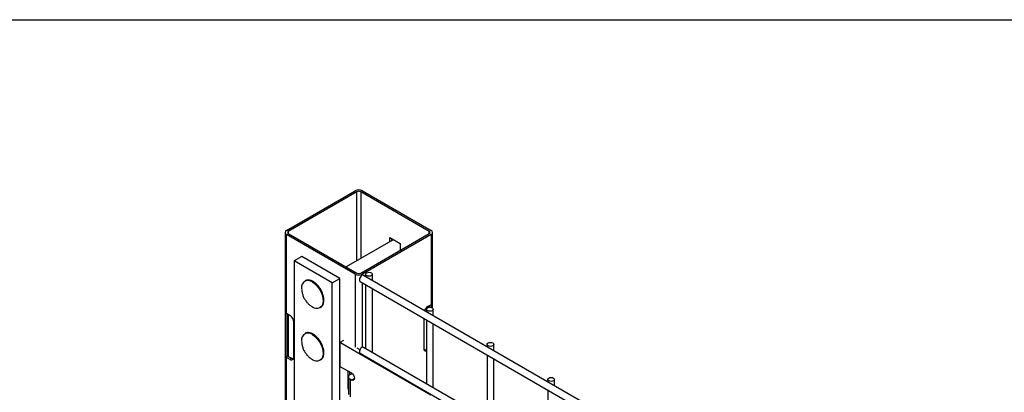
# Model space of a CAD drawing. Header units: inches. Extents: x 0.2 to 10.8, y 0.2 to 8.2.
# Tile 28 of 42: x 7.16 to 8.116, y 7.889 to 8.25. Entities that reach past the tile are written whole.
import ezdxf

# ---------------------------------------------------------------- set-up
doc = ezdxf.new("R2010")
doc.units = ezdxf.units.IN
doc.header["$MEASUREMENT"] = 0
doc.layers.add('TEXT', color=140, linetype='Continuous', lineweight=25)

msp = doc.modelspace()

# ---------------------------------------------------------------- linework, layer by layer
for p, q in [((7.41883, 8.04573), (7.48541, 8.08417)), ((7.48712, 8.08319), (7.42053, 8.04475)), ((7.48712, 8.01623), (7.48712, 8.08319)), ((7.55736, 8.04475), (7.49077, 8.08319)), ((7.49077, 8.08319), (7.49077, 8.01834)), ((7.49248, 8.08417), (7.55907, 8.04573)), ((7.41736, 8.04369), (7.41736, 5.62384)), ((7.48541, 8.00321), (7.41883, 8.04165)), ((7.41883, 7.9651), (7.41883, 8.04165)), ((7.42053, 8.04475), (7.42053, 8.04264)), ((7.42053, 8.04264), (7.48712, 8.0042)), ((7.49077, 8.0042), (7.55736, 8.04264)), ((7.55907, 8.04165), (7.49248, 8.00321)), ((7.55736, 8.04264), (7.55736, 8.04475)), ((7.55907, 8.04165), (7.55907, 7.97361)), ((7.56053, 7.97035), (7.56053, 8.04369)), ((7.52248, 8.03664), (7.4767, 8.01021)), ((7.519, 8.03872), (7.52913, 8.03287)), ((7.519, 8.03463), (7.519, 8.03872)), ((7.52071, 8.03773), (7.52071, 8.03562)), ((7.52913, 8.03287), (7.52913, 8.02634)), ((7.4337, 8.0203), (7.42634, 8.01605)), ((7.42634, 8.01605), (7.42634, 7.83743)), ((7.46317, 7.99479), (7.42634, 8.01605)), ((7.47053, 7.99904), (7.4337, 8.0203)), ((7.48541, 8.00321), (7.48541, 7.93251)), ((7.49248, 8.00212), (7.49248, 8.00321)), ((8.84617, 7.22116), (7.49353, 8.00202)), ((7.4956, 8.00322), (7.4956, 8.00083)), ((7.50227, 7.99698), (7.50227, 8.00322)), ((7.46317, 7.99479), (7.47053, 7.99904)), ((7.46317, 7.87261), (7.46317, 7.99479)), ((7.47053, 7.8735), (7.47053, 7.99904)), ((7.4902, 7.99625), (8.84283, 7.21539)), ((7.49248, 7.93237), (7.49248, 7.99493)), ((7.4956, 7.99313), (7.4956, 7.93108)), ((7.50227, 7.92723), (7.50227, 7.98928)), ((7.55907, 7.97361), (7.55583, 7.97174)), ((7.55785, 7.9729), (7.55785, 7.97112)), ((7.55961, 7.97398), (7.55961, 7.97084)), ((7.41829, 7.92294), (7.41829, 7.96547)), ((7.42207, 7.96323), (7.41883, 7.9651)), ((7.42004, 7.92396), (7.42004, 7.9644)), ((7.42053, 7.96411), (7.42053, 7.92356)), ((7.55453, 7.9692), (7.55453, 7.96681)), ((7.55736, 7.9711), (7.55736, 7.97262)), ((7.56119, 7.96296), (7.56119, 7.9692)), ((7.4259, 7.92291), (7.4259, 7.9566)), ((7.552, 7.96057), (7.552, 7.93142)), ((7.55453, 7.95911), (7.55453, 7.89706)), ((7.56119, 7.89321), (7.56119, 7.95526)), ((7.47424, 7.93896), (7.47056, 7.93683)), ((7.47056, 7.93683), (7.47056, 7.91386)), ((7.55895, 7.8858), (7.47056, 7.93683)), ((7.61345, 7.93518), (7.61345, 7.93279)), ((7.62012, 7.92894), (7.62012, 7.93518)), ((7.48702, 7.93189), (7.49007, 7.93012)), ((7.4902, 7.9265), (8.12884, 7.55782)), ((8.13551, 7.56167), (7.49353, 7.93228)), ((7.55412, 7.93019), (7.55453, 7.93043)), ((7.55453, 7.92996), (7.55412, 7.93019)), ((7.61345, 7.92509), (7.61345, 7.86305)), ((7.41829, 7.92294), (7.42004, 7.92396)), ((7.41883, 6.94442), (7.41883, 7.92257)), ((7.41883, 7.92257), (7.42207, 7.9207)), ((7.42053, 7.92356), (7.42378, 7.92169)), ((7.42207, 7.9207), (7.42378, 7.92169)), ((7.62012, 7.8592), (7.62012, 7.92125)), ((7.47056, 7.91386), (7.48173, 7.90742)), ((7.47834, 7.90937), (7.47834, 7.89264)), ((7.48005, 7.90839), (7.48005, 7.90564)), ((7.48046, 7.9059), (7.48226, 7.90694)), ((7.48226, 7.90694), (7.48265, 7.90671)), ((7.47883, 7.90362), (7.47883, 7.88661)), ((7.48046, 7.90134), (7.48046, 7.88433)), ((7.48173, 7.90061), (7.48046, 7.90134)), ((7.48173, 7.90061), (7.48467, 7.90231)), ((7.67238, 7.90117), (7.67238, 7.89878)), ((7.67904, 7.89493), (7.67904, 7.90117)), ((7.47834, 7.89264), (7.47883, 7.89292)), ((7.67238, 7.89108), (7.67238, 7.82903))]:
    msp.add_line(p, q)
at = {"flags": 128}
for points in [[(7.49353, 8.00202), (7.49277, 8.00217), (7.49186, 8.00186), (7.49096, 8.00113), (7.4902, 8.0001), (7.48969, 7.99892), (7.48951, 7.99777), (7.48969, 7.99684), (7.4902, 7.99625), (7.4902, 7.99625)], [(7.50129, 8.00458), (7.50201, 8.00395), (7.50227, 8.00322), (7.50201, 8.00248), (7.50129, 8.00186), (7.50021, 8.00144), (7.49893, 8.00129), (7.49766, 8.00144), (7.49658, 8.00186), (7.49585, 8.00248), (7.4956, 8.00322), (7.49585, 8.00395), (7.49658, 8.00458), (7.49766, 8.005), (7.49893, 8.00514), (7.50021, 8.005), (7.50129, 8.00458)], [(7.44387, 7.9957), (7.44597, 7.99424), (7.44798, 7.99235), (7.44983, 7.9901), (7.45143, 7.98758), (7.45272, 7.98491), (7.45365, 7.98218), (7.45418, 7.97951), (7.45429, 7.97702), (7.45397, 7.97479), (7.45324, 7.97293), (7.45212, 7.9715), (7.45124, 7.97086)], [(7.56022, 7.97056), (7.56094, 7.96994), (7.56119, 7.9692), (7.56094, 7.96846), (7.56022, 7.96784), (7.55914, 7.96742), (7.55786, 7.96728), (7.55658, 7.96742), (7.5555, 7.96784), (7.55478, 7.96846), (7.55453, 7.9692), (7.55478, 7.96994), (7.5555, 7.97056), (7.55658, 7.97098), (7.55786, 7.97112), (7.55914, 7.97098), (7.56022, 7.97056)], [(7.44387, 7.94467), (7.44597, 7.94321), (7.44798, 7.94131), (7.44983, 7.93906), (7.45143, 7.93655), (7.45272, 7.93387), (7.45365, 7.93115), (7.45418, 7.92848), (7.45429, 7.92598), (7.45397, 7.92376), (7.45324, 7.92189), (7.45212, 7.92047), (7.45124, 7.91983)], [(7.61914, 7.93654), (7.61987, 7.93592), (7.62012, 7.93518), (7.61987, 7.93445), (7.61914, 7.93382), (7.61806, 7.93341), (7.61679, 7.93326), (7.61551, 7.93341), (7.61443, 7.93382), (7.61371, 7.93445), (7.61345, 7.93518), (7.61371, 7.93592), (7.61443, 7.93654), (7.61551, 7.93696), (7.61679, 7.93711), (7.61806, 7.93696), (7.61914, 7.93654)], [(7.49353, 7.93228), (7.49277, 7.93242), (7.49186, 7.93211), (7.49096, 7.93138), (7.4902, 7.93035), (7.48969, 7.92917), (7.48951, 7.92803), (7.48969, 7.92709), (7.4902, 7.9265), (7.4902, 7.9265)], [(7.48173, 7.90742), (7.48286, 7.90651), (7.48381, 7.90522), (7.48445, 7.90375), (7.48467, 7.90231), (7.48445, 7.90114), (7.48381, 7.90041), (7.48286, 7.90022), (7.48173, 7.90061)], [(7.67807, 7.90253), (7.67879, 7.9019), (7.67904, 7.90117), (7.67879, 7.90043), (7.67807, 7.89981), (7.67699, 7.89939), (7.67571, 7.89924), (7.67444, 7.89939), (7.67335, 7.89981), (7.67263, 7.90043), (7.67238, 7.90117), (7.67263, 7.9019), (7.67335, 7.90253), (7.67444, 7.90294), (7.67571, 7.90309), (7.67699, 7.90294), (7.67807, 7.90253)]]:
    msp.add_lwpolyline(points, dxfattribs=at)
for centre, radius, start, end in [((7.48895, 8.07735), 0.00769, 62.60967, 117.39033), ((7.48895, 8.07966), 0.00397, 62.60967, 117.39033), ((7.4196, 8.04369), 0.00218, 110.78342, 249.21658), ((7.42093, 8.04369), 0.00113, 110.78342, 249.21658), ((7.55696, 8.04369), 0.00113, 290.78342, 69.21658), ((7.55829, 8.04369), 0.00218, 290.78342, 69.21658), ((7.48895, 8.01004), 0.00769, 242.60967, 297.39033), ((7.48895, 8.00772), 0.00397, 242.60967, 297.39033), ((7.44051, 7.99049), 0.00715, 121.85143, 188.18253), ((7.43951, 7.9896), 0.0075, 54.45567, 111.7176), ((7.55701, 7.97719), 0.00413, 299.80108, 308.86945), ((7.42088, 7.96869), 0.00413, 231.13055, 240.19892), ((7.4482, 7.97783), 0.00761, 234.32109, 293.60267), ((7.5603, 7.96476), 0.00829, 122.64012, 157.68852), ((7.41758, 7.95622), 0.00832, 2.60548, 57.39452), ((7.44051, 7.93946), 0.00715, 121.85143, 188.18253), ((7.43951, 7.93857), 0.0075, 54.45567, 111.7176), ((7.55421, 7.93096), 0.00226, 168.32468, 277.95049), ((7.55231, 7.93304), 0.00337, 271.51091, 302.33246), ((7.42088, 7.92616), 0.00413, 231.13055, 240.19892), ((7.42144, 7.92519), 0.00187, 221.37841, 240.84018), ((7.42356, 7.92253), 0.00237, 230.79671, 9.21404), ((7.42558, 7.92454), 0.00337, 237.66754, 268.48909), ((7.4482, 7.9268), 0.00761, 234.32109, 293.60267), ((7.48133, 7.90362), 0.00244, 110.78342, 249.21658), ((7.48544, 7.89279), 0.0071, 181.2024, 201.35575)]:
    msp.add_arc(centre, radius, start, end)
for points, knots in [([(7.44472, 7.99603), (7.4446, 7.99611), (7.44398, 7.99651), (7.44282, 7.99701), (7.44128, 7.99749), (7.43975, 7.99764), (7.43827, 7.99751), (7.4374, 7.99713), (7.43696, 7.99693)], [0, 0, 0, 0, 0.0431845, 0.2278156, 0.415596, 0.6072106, 0.8050399, 1, 1, 1, 1]), ([(7.45199, 7.98834), (7.45149, 7.98914), (7.4508, 7.99027), (7.44961, 7.99178), (7.44857, 7.99298), (7.44726, 7.99423), (7.44596, 7.99528), (7.4451, 7.9958), (7.44472, 7.99603)], [0, 0, 0, 0, 0.249339, 0.3496208, 0.5144879, 0.6828561, 0.8607745, 1, 1, 1, 1]), ([(7.43349, 7.98944), (7.43348, 7.98899), (7.43345, 7.98745), (7.43394, 7.98481), (7.43495, 7.98162), (7.43652, 7.9786), (7.43849, 7.97592), (7.4408, 7.97369), (7.44256, 7.9723), (7.44362, 7.97176), (7.44377, 7.97168)], [0, 0, 0, 0, 0.061676, 0.215854, 0.371457, 0.528898, 0.689045, 0.833715, 0.977415, 1, 1, 1, 1]), ([(7.45189, 7.97103), (7.45225, 7.97128), (7.45306, 7.97183), (7.45397, 7.97312), (7.45464, 7.97472), (7.455, 7.97652), (7.45508, 7.97844), (7.45489, 7.98049), (7.45447, 7.98245), (7.45391, 7.98423), (7.45316, 7.98615), (7.45245, 7.98748), (7.45199, 7.98834)], [0, 0, 0, 0, 0.0913894, 0.2013104, 0.3098221, 0.4158636, 0.5190616, 0.6183628, 0.7244515, 0.8030216, 0.8725751, 1, 1, 1, 1]), ([(7.44472, 7.945), (7.4446, 7.94508), (7.44398, 7.94548), (7.44282, 7.94598), (7.44128, 7.94645), (7.43975, 7.94661), (7.43827, 7.94648), (7.4374, 7.94609), (7.43696, 7.9459)], [0, 0, 0, 0, 0.0431845, 0.2278156, 0.415596, 0.6072106, 0.8050399, 1, 1, 1, 1]), ([(7.45199, 7.9373), (7.45149, 7.93811), (7.4508, 7.93924), (7.44961, 7.94075), (7.44857, 7.94195), (7.44726, 7.9432), (7.44596, 7.94425), (7.4451, 7.94477), (7.44472, 7.945)], [0, 0, 0, 0, 0.249339, 0.349621, 0.514488, 0.682856, 0.860775, 1, 1, 1, 1]), ([(7.43349, 7.9384), (7.43348, 7.93796), (7.43345, 7.93641), (7.43394, 7.93378), (7.43495, 7.93059), (7.43652, 7.92756), (7.43849, 7.92489), (7.4408, 7.92266), (7.44256, 7.92127), (7.44362, 7.92072), (7.44377, 7.92065)], [0, 0, 0, 0, 0.061676, 0.215854, 0.371457, 0.528898, 0.689045, 0.833715, 0.977415, 1, 1, 1, 1]), ([(7.45189, 7.92), (7.45225, 7.92025), (7.45306, 7.92079), (7.45397, 7.92209), (7.45464, 7.92368), (7.455, 7.92548), (7.45508, 7.92741), (7.45489, 7.92945), (7.45447, 7.93142), (7.45391, 7.93319), (7.45316, 7.93512), (7.45245, 7.93644), (7.45199, 7.9373)], [0, 0, 0, 0, 0.091389, 0.20131, 0.309822, 0.415864, 0.519062, 0.618363, 0.724451, 0.803022, 0.872575, 1, 1, 1, 1])]:
    msp.add_open_spline(points, degree=3, knots=knots)
at = {"layer": 'TEXT'}
msp.add_line((0.25, 8.25), (10.75, 8.25), dxfattribs=at)

doc.saveas('drawing.dxf')
